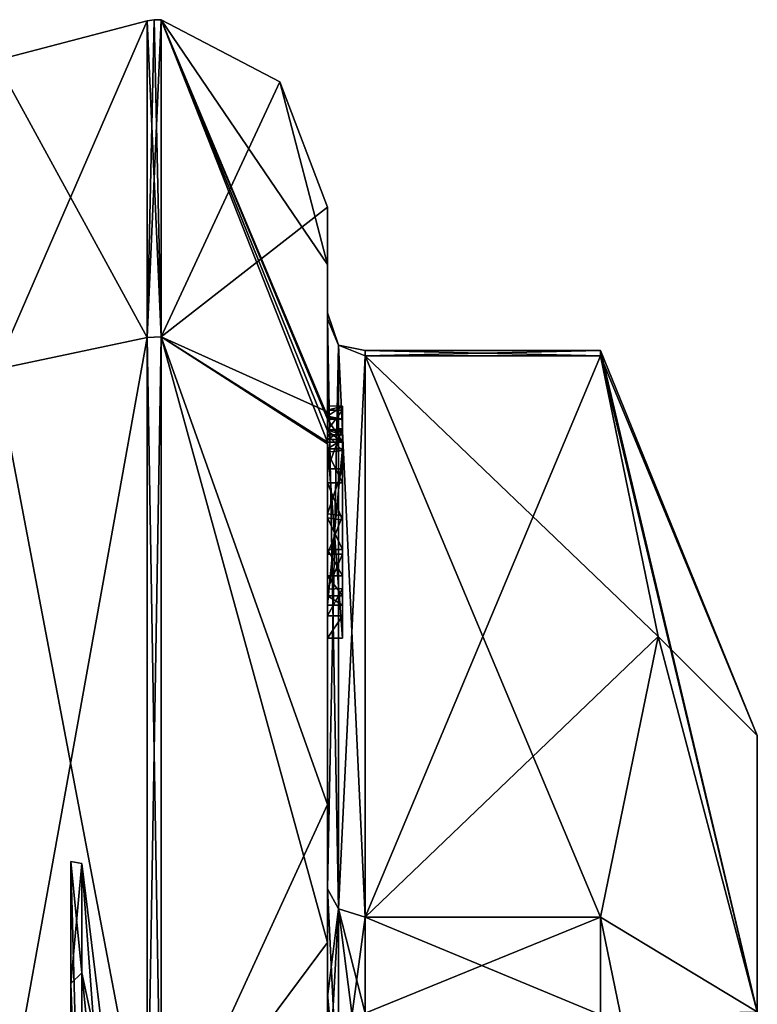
# Model space of a CAD drawing. Extents: x -23 to 470, y -2000 to 0.
# Tile 252 of 252: x 460 to 470, y -19 to -6. Entities that reach past the tile are written whole.
import ezdxf

# ---------------------------------------------------------------- set-up
doc = ezdxf.new("R2010")
doc.units = 0
doc.header["$LTSCALE"] = 65.185185
for name, color, linetype in [('1285', 7, 'CONTINUOUS'), ('1290', 7, 'CONTINUOUS'), ('1291', 7, 'CONTINUOUS'), ('1292', 7, 'CONTINUOUS'), ('1297', 7, 'CONTINUOUS'), ('1298', 7, 'CONTINUOUS'), ('1299', 7, 'CONTINUOUS'), ('1300', 7, 'CONTINUOUS'), ('1301', 7, 'CONTINUOUS'), ('1305', 7, 'CONTINUOUS'), ('1306', 7, 'CONTINUOUS'), ('1308', 7, 'CONTINUOUS'), ('1362', 7, 'CONTINUOUS'), ('1363', 7, 'CONTINUOUS'), ('1364', 7, 'CONTINUOUS'), ('1365', 7, 'CONTINUOUS'), ('1366', 7, 'CONTINUOUS'), ('1367', 7, 'CONTINUOUS'), ('1368', 7, 'CONTINUOUS'), ('1369', 7, 'CONTINUOUS'), ('1371', 7, 'CONTINUOUS'), ('1372', 7, 'CONTINUOUS'), ('1376', 7, 'CONTINUOUS'), ('1378', 7, 'CONTINUOUS'), ('1379', 7, 'CONTINUOUS'), ('1380', 7, 'CONTINUOUS'), ('1381', 7, 'CONTINUOUS'), ('1382', 7, 'CONTINUOUS'), ('1383', 7, 'CONTINUOUS'), ('1384', 7, 'CONTINUOUS'), ('1467', 7, 'CONTINUOUS'), ('1468', 7, 'CONTINUOUS'), ('1472', 7, 'CONTINUOUS'), ('1473', 7, 'CONTINUOUS'), ('1474', 7, 'CONTINUOUS')]:
    doc.layers.add(name, color=color, linetype=linetype)

msp = doc.modelspace()

# ---------------------------------------------------------------- linework, layer by layer
at = {"layer": '1285', "linetype": 'CONTINUOUS'}
for points in [[(470.1, -19.55), (470.1, -23.763, -7.311), (470.1, -15.5), (470.1, -19.55)], [(470.1, -19.161, 8.839), (470.1, -19.55), (470.1, -15.5), (470.1, -19.161, 8.839)], [(470.1, -15.5), (470.1, -23.763, -7.311), (470.1, -19.161, -8.839), (470.1, -15.5)]]:
    msp.add_3dface(points, dxfattribs=at)
at = {"layer": '1290', "linetype": 'CONTINUOUS'}
for points in [[(464.9, -17.907, -14.418), (464.9, -10.467, -1.532), (468.023, -17.907, -14.418), (464.9, -17.907, -14.418)], [(468.023, -17.907, -14.418), (464.9, -10.467, -1.532), (468.786, -14.187, -7.975), (468.023, -17.907, -14.418)], [(468.786, -14.187, -7.975), (464.9, -10.467, -1.532), (468.023, -10.467, -1.532), (468.786, -14.187, -7.975)]]:
    msp.add_3dface(points, dxfattribs=at)
at = {"layer": '1291', "linetype": 'CONTINUOUS'}
for points in [[(464.9, -10.467, 1.532), (464.9, -17.907, 14.418), (468.023, -10.467, 1.532), (464.9, -10.467, 1.532)], [(468.023, -10.467, 1.532), (464.9, -17.907, 14.418), (468.786, -14.187, 7.975), (468.023, -10.467, 1.532)], [(468.786, -14.187, 7.975), (464.9, -17.907, 14.418), (468.023, -17.907, 14.418), (468.786, -14.187, 7.975)]]:
    msp.add_3dface(points, dxfattribs=at)
at = {"layer": '1292', "linetype": 'CONTINUOUS'}
for points in [[(464.4, -8.5), (464.4, -11.211, 9.918), (464.4, -9.979, 1.686), (464.4, -8.5)], [(464.4, -9.257, -5.382), (464.4, -8.5), (464.4, -9.979, 1.686), (464.4, -9.257, -5.382)], [(464.4, -11.268, -10.015), (464.4, -9.257, -5.382), (464.4, -11.133, -9.552), (464.4, -11.268, -10.015)], [(464.4, -11.133, -9.552), (464.4, -9.257, -5.382), (464.4, -9.979, -1.686), (464.4, -11.133, -9.552)], [(464.4, -9.979, -1.686), (464.4, -9.257, -5.382), (464.4, -9.9, 0.012), (464.4, -9.979, -1.686)], [(464.4, -9.9, 0.012), (464.4, -9.257, -5.382), (464.4, -9.979, 1.686), (464.4, -9.9, 0.012)], [(464.4, -13.915, -8.604), (464.4, -13.561, -8.194), (464.4, -9.979, -1.686), (464.4, -13.915, -8.604)], [(464.4, -17.529, -14.764), (464.4, -13.915, -8.604), (464.4, -9.979, -1.686), (464.4, -17.529, -14.764)], [(464.4, -9.979, 1.686), (464.4, -11.211, 9.918), (464.4, -17.529, 14.764), (464.4, -9.979, 1.686)], [(464.4, -11.187, -9.097), (464.4, -11.133, -9.552), (464.4, -9.979, -1.686), (464.4, -11.187, -9.097)], [(464.4, -11.454, -8.634), (464.4, -11.187, -9.097), (464.4, -9.979, -1.686), (464.4, -11.454, -8.634)], [(464.4, -11.966, -8.23), (464.4, -11.454, -8.634), (464.4, -9.979, -1.686), (464.4, -11.966, -8.23)], [(464.4, -12.563, -7.993), (464.4, -11.966, -8.23), (464.4, -9.979, -1.686), (464.4, -12.563, -7.993)], [(464.4, -13.095, -7.988), (464.4, -12.563, -7.993), (464.4, -9.979, -1.686), (464.4, -13.095, -7.988)], [(464.4, -13.561, -8.194), (464.4, -13.095, -7.988), (464.4, -9.979, -1.686), (464.4, -13.561, -8.194)], [(464.4, -11.211, 9.918), (464.4, -18.241, 16.883), (464.4, -17.529, 14.764), (464.4, -11.211, 9.918)], [(464.4, -11.454, -9.579), (464.4, -11.514, -9.204), (464.4, -11.578, -9.948), (464.4, -11.454, -9.579)], [(464.4, -11.514, -9.204), (464.4, -11.747, -8.855), (464.4, -11.578, -9.948), (464.4, -11.514, -9.204)], [(464.4, -11.747, -8.855), (464.4, -11.701, -10.162), (464.4, -11.578, -9.948), (464.4, -11.747, -8.855)], [(464.4, -11.635, -10.603), (464.4, -14.211, -9.116), (464.4, -16.414, -15.685), (464.4, -11.635, -10.603)], [(464.4, -13.773, -8.966), (464.4, -11.701, -10.162), (464.4, -13.65, -8.752), (464.4, -13.773, -8.966)], [(464.4, -13.65, -8.752), (464.4, -11.701, -10.162), (464.4, -13.385, -8.46), (464.4, -13.65, -8.752)], [(464.4, -13.385, -8.46), (464.4, -11.701, -10.162), (464.4, -13.035, -8.329), (464.4, -13.385, -8.46)], [(464.4, -13.035, -8.329), (464.4, -11.701, -10.162), (464.4, -12.616, -8.356), (464.4, -13.035, -8.329)], [(464.4, -12.616, -8.356), (464.4, -11.701, -10.162), (464.4, -12.151, -8.55), (464.4, -12.616, -8.356)], [(464.4, -12.151, -8.55), (464.4, -11.701, -10.162), (464.4, -11.747, -8.855), (464.4, -12.151, -8.55)], [(464.4, -14.211, -9.116), (464.4, -13.915, -8.604), (464.4, -17.529, -14.764), (464.4, -14.211, -9.116)], [(464.4, -16.414, -15.685), (464.4, -14.211, -9.116), (464.4, -17.529, -14.764), (464.4, -16.414, -15.685)], [(464.4, -22.674, -18.759), (464.4, -16.414, -15.685), (464.4, -22.674, -18.216), (464.4, -22.674, -18.759)], [(464.4, -22.674, -18.216), (464.4, -16.414, -15.685), (464.4, -20.45, -16.45), (464.4, -22.674, -18.216)], [(464.4, -20.45, -16.45), (464.4, -16.414, -15.685), (464.4, -18.961, -15.681), (464.4, -20.45, -16.45)], [(464.4, -18.961, -15.681), (464.4, -16.414, -15.685), (464.4, -17.529, -14.764), (464.4, -18.961, -15.681)], [(464.4, -17.529, 14.764), (464.4, -18.241, 16.883), (464.4, -18.921, 15.658), (464.4, -17.529, 14.764)], [(464.4, -18.241, 16.883), (464.4, -27.779, 19.499), (464.4, -20.45, 16.45), (464.4, -18.241, 16.883)], [(464.4, -18.921, 15.658), (464.4, -18.241, 16.883), (464.4, -20.45, 16.45), (464.4, -18.921, 15.658)]]:
    msp.add_3dface(points, dxfattribs=at)
at = {"layer": '1297', "linetype": 'CONTINUOUS'}
for points in [[(462.195, -6.017), (462.195, -10.216, 12.921), (463.769, -6.84), (462.195, -6.017)], [(462.195, -10.216, 12.921), (464.4, -8.5), (463.769, -6.84), (462.195, -10.216, 12.921)], [(464.4, -11.211, 9.918), (464.4, -8.5), (462.195, -10.216, 12.921), (464.4, -11.211, 9.918)], [(464.4, -18.241, 16.883), (464.4, -11.211, 9.918), (462.195, -10.216, 12.921), (464.4, -18.241, 16.883)], [(462.195, -21.207, 20.907), (464.4, -18.241, 16.883), (462.195, -10.216, 12.921), (462.195, -21.207, 20.907)], [(464.4, -27.779, 19.499), (464.4, -18.241, 16.883), (462.195, -21.207, 20.907), (464.4, -27.779, 19.499)]]:
    msp.add_3dface(points, dxfattribs=at)
at = {"layer": '1298', "linetype": 'CONTINUOUS'}
for points in [[(464.4, -9.257, -5.382), (464.4, -11.268, -10.015), (462.195, -6.017), (464.4, -9.257, -5.382)], [(464.4, -9.257, -5.382), (462.195, -6.017), (463.769, -6.84), (464.4, -9.257, -5.382)], [(462.195, -6.017), (464.4, -11.268, -10.015), (464.4, -11.288, -10.053), (462.195, -6.017)], [(464.4, -11.31, -10.091), (462.195, -6.017), (464.4, -11.288, -10.053), (464.4, -11.31, -10.091)], [(462.195, -6.017), (464.4, -11.31, -10.091), (464.4, -11.461, -10.354), (462.195, -6.017)], [(462.195, -10.216, -12.921), (462.195, -6.017), (464.4, -11.613, -10.616), (462.195, -10.216, -12.921)], [(464.4, -11.613, -10.616), (462.195, -6.017), (464.4, -11.461, -10.354), (464.4, -11.613, -10.616)], [(464.4, -8.5), (464.4, -9.257, -5.382), (463.769, -6.84), (464.4, -8.5)], [(464.4, -11.635, -10.603), (464.4, -16.414, -15.685), (462.195, -10.216, -12.921), (464.4, -11.635, -10.603)], [(464.4, -11.635, -10.603), (462.195, -10.216, -12.921), (464.4, -11.624, -10.61), (464.4, -11.635, -10.603)], [(462.195, -10.216, -12.921), (464.4, -16.414, -15.685), (462.195, -21.207, -20.907), (462.195, -10.216, -12.921)], [(464.4, -11.624, -10.61), (462.195, -10.216, -12.921), (464.4, -11.613, -10.616), (464.4, -11.624, -10.61)], [(464.4, -16.414, -15.685), (464.4, -22.674, -18.759), (462.195, -21.207, -20.907), (464.4, -16.414, -15.685)]]:
    msp.add_3dface(points, dxfattribs=at)
at = {"layer": '1299', "linetype": 'CONTINUOUS'}
for points in [[(462.009, -10.226, -12.913), (460, -6.556), (462.009, -6.03, 0), (462.009, -10.226, -12.913)], [(460, -10.652, -12.605), (460, -6.556), (462.009, -10.226, -12.913), (460, -10.652, -12.605)], [(462.009, -21.211, -20.894), (460, -10.652, -12.605), (462.009, -10.226, -12.913), (462.009, -21.211, -20.894)], [(460, -21.373, -20.394), (460, -10.652, -12.605), (462.009, -21.211, -20.894), (460, -21.373, -20.394)]]:
    msp.add_3dface(points, dxfattribs=at)
at = {"layer": '1300', "linetype": 'CONTINUOUS'}
for points in [[(460, -6.556), (460, -10.652, 12.605), (462.009, -6.03, 0), (460, -6.556)], [(462.009, -6.03, 0), (460, -10.652, 12.605), (462.009, -10.226, 12.913), (462.009, -6.03, 0)], [(460, -10.652, 12.605), (460, -21.373, 20.394), (462.009, -10.226, 12.913), (460, -10.652, 12.605)], [(462.009, -10.226, 12.913), (460, -21.373, 20.394), (462.009, -21.211, 20.894), (462.009, -10.226, 12.913)]]:
    msp.add_3dface(points, dxfattribs=at)
at = {"layer": '1301', "linetype": 'CONTINUOUS'}
for points in [[(461.556, -20.55), (461.556, -22.732, 5.268), (461.144, -17.195, 0), (461.556, -20.55)], [(461.144, -18.643, -5.402), (461.556, -20.55), (461.144, -17.195, 0), (461.144, -18.643, -5.402)], [(461.144, -17.195, 0), (461.556, -22.732, 5.268), (461.144, -18.643, 5.402), (461.144, -17.195, 0)], [(461.556, -22.732, -5.268), (461.556, -20.55), (461.144, -18.643, -5.402), (461.556, -22.732, -5.268)], [(461.144, -18.643, 5.402), (461.556, -22.732, 5.268), (461.144, -22.598, 9.357), (461.144, -18.643, 5.402)], [(461.144, -22.598, -9.357), (461.556, -22.732, -5.268), (461.144, -18.643, -5.402), (461.144, -22.598, -9.357)]]:
    msp.add_3dface(points, dxfattribs=at)
at = {"layer": '1305', "linetype": 'CONTINUOUS'}
for points in [[(462.009, -10.226, 12.913), (462.195, -6.017), (462.102, -6.015, 0), (462.009, -10.226, 12.913)], [(462.009, -6.03, 0), (462.009, -10.226, 12.913), (462.102, -6.015, 0), (462.009, -6.03, 0)], [(462.195, -10.216, 12.921), (462.195, -6.017), (462.009, -10.226, 12.913), (462.195, -10.216, 12.921)], [(462.195, -21.207, 20.907), (462.195, -10.216, 12.921), (462.009, -21.211, 20.894), (462.195, -21.207, 20.907)], [(462.195, -10.216, 12.921), (462.009, -10.226, 12.913), (462.009, -21.211, 20.894), (462.195, -10.216, 12.921)]]:
    msp.add_3dface(points, dxfattribs=at)
at = {"layer": '1306', "linetype": 'CONTINUOUS'}
for points in [[(462.195, -10.216, -12.921), (462.009, -6.03, 0), (462.102, -6.015, 0), (462.195, -10.216, -12.921)], [(462.195, -10.216, -12.921), (462.009, -10.226, -12.913), (462.009, -6.03, 0), (462.195, -10.216, -12.921)], [(462.195, -6.017), (462.195, -10.216, -12.921), (462.102, -6.015, 0), (462.195, -6.017)], [(462.195, -10.216, -12.921), (462.195, -21.207, -20.907), (462.009, -10.226, -12.913), (462.195, -10.216, -12.921)], [(462.195, -21.207, -20.907), (462.009, -21.211, -20.894), (462.009, -10.226, -12.913), (462.195, -21.207, -20.907)]]:
    msp.add_3dface(points, dxfattribs=at)
at = {"layer": '1308', "linetype": 'CONTINUOUS'}
for points in [[(470.1, -15.5), (470.1, -19.161, -8.839), (468.023, -10.4), (470.1, -15.5)], [(468.023, -10.467, 1.532), (470.1, -15.5), (468.023, -10.4), (468.023, -10.467, 1.532)], [(470.1, -19.161, -8.839), (468.023, -10.467, -1.532), (468.023, -10.4), (470.1, -19.161, -8.839)], [(470.1, -15.5), (468.023, -10.467, 1.532), (468.786, -14.187, 7.975), (470.1, -15.5)], [(470.1, -19.161, -8.839), (468.786, -14.187, -7.975), (468.023, -10.467, -1.532), (470.1, -19.161, -8.839)], [(470.1, -19.161, 8.839), (468.786, -14.187, 7.975), (468.023, -17.907, 14.418), (470.1, -19.161, 8.839)], [(470.1, -19.161, -8.839), (468.023, -17.907, -14.418), (468.786, -14.187, -7.975), (470.1, -19.161, -8.839)], [(470.1, -19.161, 8.839), (470.1, -15.5), (468.786, -14.187, 7.975), (470.1, -19.161, 8.839)], [(470.1, -19.161, 8.839), (468.023, -17.907, 14.418), (468.023, -19.2, 15.242), (470.1, -19.161, 8.839)], [(470.1, -19.161, -8.839), (470.1, -28, -12.5), (468.023, -17.907, -14.418), (470.1, -19.161, -8.839)], [(468.023, -17.907, -14.418), (470.1, -28, -12.5), (468.023, -19.2, -15.242), (468.023, -17.907, -14.418)]]:
    msp.add_3dface(points, dxfattribs=at)
at = {"layer": '1362', "linetype": 'CONTINUOUS'}
for points in [[(464.6, -11.136, -9.59), (464.6, -11.187, -9.097), (464.6, -11.578, -9.948), (464.6, -11.136, -9.59)], [(464.6, -11.136, -9.59), (464.6, -11.613, -10.616), (464.6, -11.31, -10.091), (464.6, -11.136, -9.59)], [(464.6, -11.613, -10.616), (464.6, -11.136, -9.59), (464.6, -11.578, -9.948), (464.6, -11.613, -10.616)], [(464.6, -11.453, -9.57), (464.6, -11.187, -9.097), (464.6, -11.514, -9.204), (464.6, -11.453, -9.57)], [(464.6, -11.578, -9.948), (464.6, -11.187, -9.097), (464.6, -11.453, -9.57), (464.6, -11.578, -9.948)], [(464.6, -11.187, -9.097), (464.6, -11.431, -8.659), (464.6, -11.514, -9.204), (464.6, -11.187, -9.097)], [(464.6, -11.514, -9.204), (464.6, -11.431, -8.659), (464.6, -11.724, -8.879), (464.6, -11.514, -9.204)], [(464.6, -11.431, -8.659), (464.6, -11.966, -8.23), (464.6, -11.724, -8.879), (464.6, -11.431, -8.659)], [(464.6, -11.701, -10.162), (464.6, -11.613, -10.616), (464.6, -11.578, -9.948), (464.6, -11.701, -10.162)], [(464.6, -14.211, -9.116), (464.6, -11.613, -10.616), (464.6, -13.773, -8.966), (464.6, -14.211, -9.116)], [(464.6, -11.613, -10.616), (464.6, -11.701, -10.162), (464.6, -13.773, -8.966), (464.6, -11.613, -10.616)], [(464.6, -11.724, -8.879), (464.6, -11.966, -8.23), (464.6, -12.151, -8.55), (464.6, -11.724, -8.879)], [(464.6, -11.966, -8.23), (464.6, -12.59, -7.986), (464.6, -12.151, -8.55), (464.6, -11.966, -8.23)], [(464.6, -12.151, -8.55), (464.6, -12.59, -7.986), (464.6, -12.646, -8.348), (464.6, -12.151, -8.55)], [(464.6, -12.646, -8.348), (464.6, -12.59, -7.986), (464.6, -13.035, -8.329), (464.6, -12.646, -8.348)], [(464.6, -12.59, -7.986), (464.6, -13.095, -7.988), (464.6, -13.035, -8.329), (464.6, -12.59, -7.986)], [(464.6, -13.035, -8.329), (464.6, -13.095, -7.988), (464.6, -13.386, -8.46), (464.6, -13.035, -8.329)], [(464.6, -13.095, -7.988), (464.6, -13.553, -8.187), (464.6, -13.386, -8.46), (464.6, -13.095, -7.988)], [(464.6, -13.386, -8.46), (464.6, -13.553, -8.187), (464.6, -13.65, -8.752), (464.6, -13.386, -8.46)], [(464.6, -13.553, -8.187), (464.6, -13.915, -8.604), (464.6, -13.773, -8.966), (464.6, -13.553, -8.187)], [(464.6, -13.65, -8.752), (464.6, -13.553, -8.187), (464.6, -13.773, -8.966), (464.6, -13.65, -8.752)], [(464.6, -13.915, -8.604), (464.6, -14.211, -9.116), (464.6, -13.773, -8.966), (464.6, -13.915, -8.604)]]:
    msp.add_3dface(points, dxfattribs=at)
at = {"layer": '1363', "linetype": 'CONTINUOUS'}
for points in [[(464.4, -13.915, -8.604), (464.4, -14.211, -9.116), (464.6, -13.915, -8.604), (464.4, -13.915, -8.604)], [(464.4, -14.211, -9.116), (464.6, -14.211, -9.116), (464.6, -13.915, -8.604), (464.4, -14.211, -9.116)]]:
    msp.add_3dface(points, dxfattribs=at)
at = {"layer": '1364', "linetype": 'CONTINUOUS'}
for points in [[(464.4, -13.095, -7.988), (464.4, -13.561, -8.194), (464.6, -13.095, -7.988), (464.4, -13.095, -7.988)], [(464.4, -13.561, -8.194), (464.6, -13.553, -8.187), (464.6, -13.095, -7.988), (464.4, -13.561, -8.194)], [(464.4, -13.561, -8.194), (464.4, -13.915, -8.604), (464.6, -13.553, -8.187), (464.4, -13.561, -8.194)], [(464.4, -13.915, -8.604), (464.6, -13.915, -8.604), (464.6, -13.553, -8.187), (464.4, -13.915, -8.604)]]:
    msp.add_3dface(points, dxfattribs=at)
at = {"layer": '1365', "linetype": 'CONTINUOUS'}
for points in [[(464.4, -11.966, -8.23), (464.4, -12.563, -7.993), (464.6, -11.966, -8.23), (464.4, -11.966, -8.23)], [(464.4, -12.563, -7.993), (464.6, -12.59, -7.986), (464.6, -11.966, -8.23), (464.4, -12.563, -7.993)], [(464.4, -12.563, -7.993), (464.4, -13.095, -7.988), (464.6, -12.59, -7.986), (464.4, -12.563, -7.993)], [(464.4, -13.095, -7.988), (464.6, -13.095, -7.988), (464.6, -12.59, -7.986), (464.4, -13.095, -7.988)]]:
    msp.add_3dface(points, dxfattribs=at)
at = {"layer": '1366', "linetype": 'CONTINUOUS'}
for points in [[(464.4, -11.187, -9.097), (464.4, -11.454, -8.634), (464.6, -11.187, -9.097), (464.4, -11.187, -9.097)], [(464.4, -11.454, -8.634), (464.6, -11.431, -8.659), (464.6, -11.187, -9.097), (464.4, -11.454, -8.634)], [(464.4, -11.454, -8.634), (464.4, -11.966, -8.23), (464.6, -11.431, -8.659), (464.4, -11.454, -8.634)], [(464.4, -11.966, -8.23), (464.6, -11.966, -8.23), (464.6, -11.431, -8.659), (464.4, -11.966, -8.23)]]:
    msp.add_3dface(points, dxfattribs=at)
at = {"layer": '1367', "linetype": 'CONTINUOUS'}
for points in [[(464.4, -11.268, -10.015), (464.4, -11.133, -9.552), (464.6, -11.136, -9.59), (464.4, -11.268, -10.015)], [(464.4, -11.133, -9.552), (464.4, -11.187, -9.097), (464.6, -11.136, -9.59), (464.4, -11.133, -9.552)], [(464.4, -11.268, -10.015), (464.6, -11.136, -9.59), (464.6, -11.31, -10.091), (464.4, -11.268, -10.015)], [(464.4, -11.187, -9.097), (464.6, -11.187, -9.097), (464.6, -11.136, -9.59), (464.4, -11.187, -9.097)], [(464.4, -11.288, -10.053), (464.4, -11.268, -10.015), (464.6, -11.31, -10.091), (464.4, -11.288, -10.053)], [(464.4, -11.31, -10.091), (464.4, -11.288, -10.053), (464.6, -11.31, -10.091), (464.4, -11.31, -10.091)]]:
    msp.add_3dface(points, dxfattribs=at)
at = {"layer": '1368', "linetype": 'CONTINUOUS'}
for points in [[(464.4, -11.461, -10.354), (464.4, -11.31, -10.091), (464.6, -11.613, -10.616), (464.4, -11.461, -10.354)], [(464.6, -11.613, -10.616), (464.4, -11.31, -10.091), (464.6, -11.31, -10.091), (464.6, -11.613, -10.616)], [(464.4, -11.613, -10.616), (464.4, -11.461, -10.354), (464.6, -11.613, -10.616), (464.4, -11.613, -10.616)]]:
    msp.add_3dface(points, dxfattribs=at)
at = {"layer": '1369', "linetype": 'CONTINUOUS'}
for points in [[(464.4, -11.624, -10.61), (464.4, -11.613, -10.616), (464.6, -14.211, -9.116), (464.4, -11.624, -10.61)], [(464.4, -11.613, -10.616), (464.6, -11.613, -10.616), (464.6, -14.211, -9.116), (464.4, -11.613, -10.616)], [(464.4, -11.635, -10.603), (464.4, -11.624, -10.61), (464.6, -14.211, -9.116), (464.4, -11.635, -10.603)], [(464.4, -14.211, -9.116), (464.4, -11.635, -10.603), (464.6, -14.211, -9.116), (464.4, -14.211, -9.116)]]:
    msp.add_3dface(points, dxfattribs=at)
at = {"layer": '1371', "linetype": 'CONTINUOUS'}
for points in [[(464.4, -17.529, -14.764), (464.4, -9.979, -1.686), (464.549, -10.326, -1.576), (464.4, -17.529, -14.764)], [(464.4, -17.529, -14.764), (464.549, -10.326, -1.576), (464.549, -17.798, -14.518), (464.4, -17.529, -14.764)], [(464.549, -10.326, -1.576), (464.9, -10.467, -1.532), (464.549, -17.798, -14.518), (464.549, -10.326, -1.576)], [(464.9, -10.467, -1.532), (464.9, -17.907, -14.418), (464.549, -17.798, -14.518), (464.9, -10.467, -1.532)]]:
    msp.add_3dface(points, dxfattribs=at)
at = {"layer": '1372', "linetype": 'CONTINUOUS'}
for points in [[(464.4, -9.979, 1.686), (464.4, -17.529, 14.764), (464.549, -17.798, 14.518), (464.4, -9.979, 1.686)], [(464.4, -9.979, 1.686), (464.549, -17.798, 14.518), (464.549, -10.326, 1.576), (464.4, -9.979, 1.686)], [(464.9, -17.907, 14.418), (464.9, -10.467, 1.532), (464.549, -10.326, 1.576), (464.9, -17.907, 14.418)], [(464.549, -17.798, 14.518), (464.9, -17.907, 14.418), (464.549, -10.326, 1.576), (464.549, -17.798, 14.518)]]:
    msp.add_3dface(points, dxfattribs=at)
at = {"layer": '1376', "linetype": 'CONTINUOUS'}
for points in [[(461.144, -17.195, 0), (461.144, -18.643, 5.402), (461, -17.17, 3.519), (461.144, -17.195, 0)], [(461, -18.787, -6.693), (461.144, -17.195, 0), (461, -17.17, 3.519), (461, -18.787, -6.693)], [(461.144, -18.643, 5.402), (461.144, -22.598, 9.357), (461, -17.17, 3.519), (461.144, -18.643, 5.402)], [(461, -17.17, 3.519), (461.144, -22.598, 9.357), (461, -24.481, 10.83), (461, -17.17, 3.519)], [(461.144, -18.643, -5.402), (461.144, -17.195, 0), (461, -18.787, -6.693), (461.144, -18.643, -5.402)], [(461.144, -22.598, -9.357), (461.144, -18.643, -5.402), (461, -18.787, -6.693), (461.144, -22.598, -9.357)], [(461, -28, -11.388), (461.144, -22.598, -9.357), (461, -18.787, -6.693), (461, -28, -11.388)]]:
    msp.add_3dface(points, dxfattribs=at)
at = {"layer": '1378', "linetype": 'CONTINUOUS'}
for points in [[(464.4, -11.701, -10.162), (464.4, -13.773, -8.966), (464.6, -11.701, -10.162), (464.4, -11.701, -10.162)], [(464.6, -11.701, -10.162), (464.4, -13.773, -8.966), (464.6, -13.773, -8.966), (464.6, -11.701, -10.162)]]:
    msp.add_3dface(points, dxfattribs=at)
at = {"layer": '1379', "linetype": 'CONTINUOUS'}
for points in [[(464.4, -13.773, -8.966), (464.4, -13.65, -8.752), (464.6, -13.773, -8.966), (464.4, -13.773, -8.966)], [(464.4, -13.65, -8.752), (464.6, -13.65, -8.752), (464.6, -13.773, -8.966), (464.4, -13.65, -8.752)]]:
    msp.add_3dface(points, dxfattribs=at)
at = {"layer": '1380', "linetype": 'CONTINUOUS'}
for points in [[(464.4, -13.385, -8.46), (464.4, -13.035, -8.329), (464.6, -13.386, -8.46), (464.4, -13.385, -8.46)], [(464.4, -13.035, -8.329), (464.6, -13.035, -8.329), (464.6, -13.386, -8.46), (464.4, -13.035, -8.329)], [(464.4, -13.65, -8.752), (464.4, -13.385, -8.46), (464.6, -13.65, -8.752), (464.4, -13.65, -8.752)], [(464.4, -13.385, -8.46), (464.6, -13.386, -8.46), (464.6, -13.65, -8.752), (464.4, -13.385, -8.46)]]:
    msp.add_3dface(points, dxfattribs=at)
at = {"layer": '1381', "linetype": 'CONTINUOUS'}
for points in [[(464.4, -12.616, -8.356), (464.4, -12.151, -8.55), (464.6, -12.646, -8.348), (464.4, -12.616, -8.356)], [(464.4, -12.151, -8.55), (464.6, -12.151, -8.55), (464.6, -12.646, -8.348), (464.4, -12.151, -8.55)], [(464.4, -13.035, -8.329), (464.4, -12.616, -8.356), (464.6, -13.035, -8.329), (464.4, -13.035, -8.329)], [(464.4, -12.616, -8.356), (464.6, -12.646, -8.348), (464.6, -13.035, -8.329), (464.4, -12.616, -8.356)]]:
    msp.add_3dface(points, dxfattribs=at)
at = {"layer": '1382', "linetype": 'CONTINUOUS'}
for points in [[(464.4, -11.747, -8.855), (464.4, -11.514, -9.204), (464.6, -11.724, -8.879), (464.4, -11.747, -8.855)], [(464.4, -11.514, -9.204), (464.6, -11.514, -9.204), (464.6, -11.724, -8.879), (464.4, -11.514, -9.204)], [(464.4, -11.747, -8.855), (464.6, -11.724, -8.879), (464.6, -12.151, -8.55), (464.4, -11.747, -8.855)], [(464.4, -12.151, -8.55), (464.4, -11.747, -8.855), (464.6, -12.151, -8.55), (464.4, -12.151, -8.55)]]:
    msp.add_3dface(points, dxfattribs=at)
at = {"layer": '1383', "linetype": 'CONTINUOUS'}
for points in [[(464.4, -11.454, -9.579), (464.4, -11.578, -9.948), (464.6, -11.453, -9.57), (464.4, -11.454, -9.579)], [(464.4, -11.454, -9.579), (464.6, -11.453, -9.57), (464.6, -11.514, -9.204), (464.4, -11.454, -9.579)], [(464.4, -11.578, -9.948), (464.6, -11.578, -9.948), (464.6, -11.453, -9.57), (464.4, -11.578, -9.948)], [(464.4, -11.514, -9.204), (464.4, -11.454, -9.579), (464.6, -11.514, -9.204), (464.4, -11.514, -9.204)]]:
    msp.add_3dface(points, dxfattribs=at)
at = {"layer": '1384', "linetype": 'CONTINUOUS'}
for points in [[(464.4, -11.578, -9.948), (464.4, -11.701, -10.162), (464.6, -11.578, -9.948), (464.4, -11.578, -9.948)], [(464.4, -11.701, -10.162), (464.6, -11.701, -10.162), (464.6, -11.578, -9.948), (464.4, -11.701, -10.162)]]:
    msp.add_3dface(points, dxfattribs=at)
at = {"layer": '1467', "linetype": 'CONTINUOUS'}
for points in [[(468.023, -10.467, -1.532), (464.9, -10.467, -1.532), (464.9, -10.4, 0.01), (468.023, -10.467, -1.532)], [(468.023, -10.4), (468.023, -10.467, -1.532), (464.9, -10.4, 0.01), (468.023, -10.4)], [(464.9, -10.467, 1.532), (468.023, -10.467, 1.532), (468.023, -10.4), (464.9, -10.467, 1.532)], [(464.9, -10.467, 1.532), (468.023, -10.4), (464.9, -10.4, 0.01), (464.9, -10.467, 1.532)], [(464.9, -17.907, -14.418), (468.023, -17.907, -14.418), (468.023, -19.2, -15.242), (464.9, -17.907, -14.418)], [(464.9, -17.907, -14.418), (468.023, -19.2, -15.242), (464.9, -19.209, -15.248), (464.9, -17.907, -14.418)], [(468.023, -17.907, 14.418), (464.9, -17.907, 14.418), (464.9, -19.177, 15.229), (468.023, -17.907, 14.418)], [(468.023, -19.2, 15.242), (468.023, -17.907, 14.418), (464.9, -19.177, 15.229), (468.023, -19.2, 15.242)]]:
    msp.add_3dface(points, dxfattribs=at)
at = {"layer": '1468', "linetype": 'CONTINUOUS'}
for points in [[(464.4, -17.529, 14.764), (464.4, -18.921, 15.658), (464.549, -20.528, 16.094), (464.4, -17.529, 14.764)], [(464.549, -17.798, 14.518), (464.4, -17.529, 14.764), (464.549, -20.528, 16.094), (464.549, -17.798, 14.518)], [(464.9, -20.56, 15.95), (464.9, -19.177, 15.229), (464.549, -17.798, 14.518), (464.9, -20.56, 15.95)], [(464.9, -20.56, 15.95), (464.549, -17.798, 14.518), (464.549, -20.528, 16.094), (464.9, -20.56, 15.95)], [(464.9, -19.177, 15.229), (464.9, -17.907, 14.418), (464.549, -17.798, 14.518), (464.9, -19.177, 15.229)], [(464.4, -18.921, 15.658), (464.4, -20.45, 16.45), (464.549, -20.528, 16.094), (464.4, -18.921, 15.658)]]:
    msp.add_3dface(points, dxfattribs=at)
at = {"layer": '1472', "linetype": 'CONTINUOUS'}
for points in [[(464.4, -18.961, -15.681), (464.4, -17.529, -14.764), (464.549, -17.798, -14.518), (464.4, -18.961, -15.681)], [(464.4, -20.45, -16.45), (464.4, -18.961, -15.681), (464.549, -17.798, -14.518), (464.4, -20.45, -16.45)], [(464.4, -20.45, -16.45), (464.549, -17.798, -14.518), (464.549, -20.528, -16.094), (464.4, -20.45, -16.45)], [(464.549, -17.798, -14.518), (464.9, -17.907, -14.418), (464.549, -20.528, -16.094), (464.549, -17.798, -14.518)], [(464.9, -17.907, -14.418), (464.9, -19.209, -15.248), (464.549, -20.528, -16.094), (464.9, -17.907, -14.418)]]:
    msp.add_3dface(points, dxfattribs=at)
at = {"layer": '1473', "linetype": 'CONTINUOUS'}
for points in [[(464.4, -9.979, -1.686), (464.4, -9.9, 0.012), (464.549, -10.326, 1.576), (464.4, -9.979, -1.686)], [(464.4, -9.9, 0.012), (464.4, -9.979, 1.686), (464.549, -10.326, 1.576), (464.4, -9.9, 0.012)], [(464.4, -9.979, -1.686), (464.549, -10.326, 1.576), (464.549, -10.326, -1.576), (464.4, -9.979, -1.686)], [(464.9, -10.4, 0.01), (464.9, -10.467, -1.532), (464.549, -10.326, -1.576), (464.9, -10.4, 0.01)], [(464.9, -10.467, 1.532), (464.9, -10.4, 0.01), (464.549, -10.326, -1.576), (464.9, -10.467, 1.532)], [(464.549, -10.326, 1.576), (464.9, -10.467, 1.532), (464.549, -10.326, -1.576), (464.549, -10.326, 1.576)]]:
    msp.add_3dface(points, dxfattribs=at)
at = {"layer": '1474', "linetype": 'CONTINUOUS'}
for points in [[(461, -39.388, 0), (461, -18.787, -6.693), (461, -17.17, 3.519), (461, -39.388, 0)], [(461, -39.388, 0), (461, -17.17, 3.519), (461, -34.693, 9.213), (461, -39.388, 0)], [(461, -17.17, 3.519), (461, -24.481, 10.83), (461, -34.693, 9.213), (461, -17.17, 3.519)], [(461, -39.388, 0), (461, -36.052, -8.052), (461, -18.787, -6.693), (461, -39.388, 0)], [(461, -36.052, -8.052), (461, -28, -11.388), (461, -18.787, -6.693), (461, -36.052, -8.052)]]:
    msp.add_3dface(points, dxfattribs=at)

doc.saveas('drawing.dxf')
